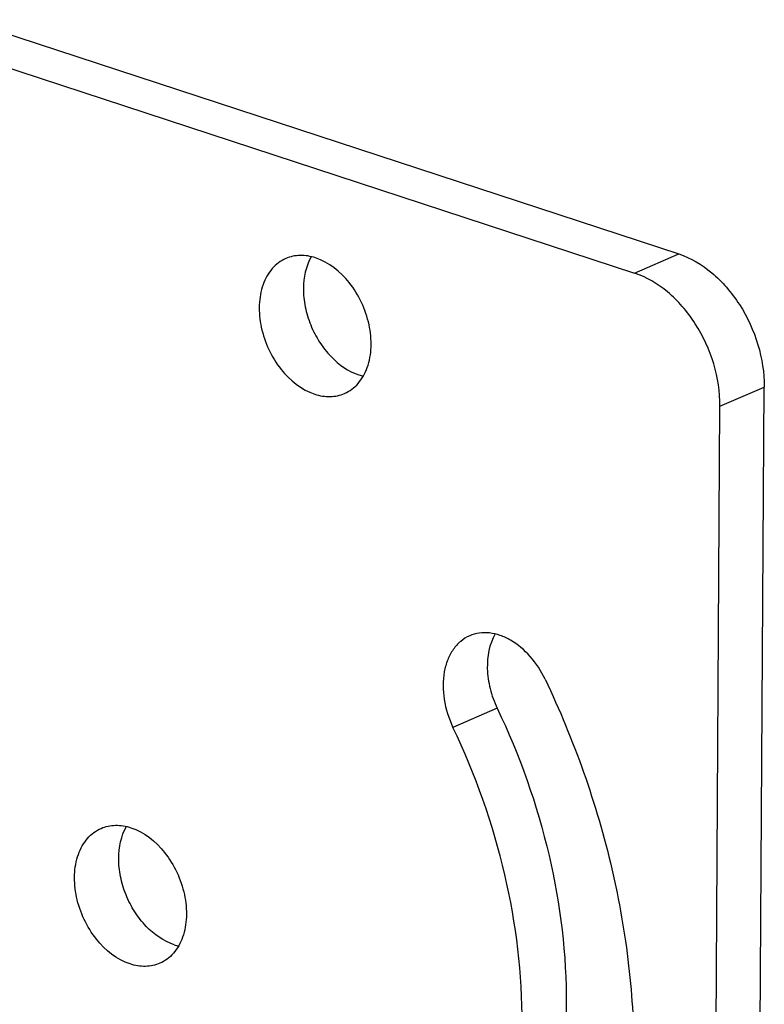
# Model space of a CAD drawing. Header units: millimetres. Extents: x 122 to 339, y 94 to 283.
# Tile 22 of 22: x 271 to 304, y 186 to 230. Entities that reach past the tile are written whole.
import ezdxf

# ---------------------------------------------------------------- set-up
doc = ezdxf.new("R2010")
doc.units = ezdxf.units.MM
doc.header["$LTSCALE"] = 32.67
doc.layers.add('00_COMPONENTS', color=7, linetype='CONTINUOUS')

msp = doc.modelspace()

# ---------------------------------------------------------------- linework, layer by layer
at = {"layer": '00_COMPONENTS'}
for p, q in [((268.342, 229.928), (299.871, 219.581)), ((266.392, 229.079), (297.92, 218.732)), ((297.92, 218.732), (299.871, 219.581)), ((301.689, 212.855), (303.64, 213.704)), ((303.26, 153.503), (303.64, 213.704)), ((301.309, 152.654), (301.689, 212.855)), ((291.854, 199.519), (289.903, 198.671))]:
    msp.add_line(p, q, dxfattribs=at)
for centre in [(286.457, 216.381), (278.305, 191.213)]:
    msp.add_arc(centre, 2.256, 251.8044, 256.8742, dxfattribs=at)
for points, knots in [([(282.525, 219.378), (282.411, 219.329), (282.193, 219.202), (281.809, 218.844), (281.464, 218.213), (281.312, 217.307), (281.408, 216.321), (281.742, 215.343), (282.424, 214.229), (283.219, 213.58), (283.802, 213.388)], [0, 0, 0, 0, 0.05019, 0.101648, 0.211748, 0.334984, 0.469766, 0.610698, 0.750672, 1, 1, 1, 1]), ([(283.84, 219.408), (283.621, 219.48), (283.172, 219.558), (282.722, 219.464), (282.525, 219.378)], [0, 0, 0, 0, 0.51706, 1, 1, 1, 1]), ([(283.643, 219.454), (283.407, 219.038), (283.25, 218.262), (283.359, 217.236), (283.6, 216.433), (283.987, 215.684), (284.631, 214.856), (285.286, 214.39), (285.753, 214.237)], [0, 0, 0, 0, 0.230608, 0.360656, 0.495824, 0.631652, 0.76357, 1, 1, 1, 1]), ([(285.118, 213.418), (285.231, 213.468), (285.45, 213.594), (285.834, 213.953), (286.178, 214.584), (286.331, 215.489), (286.235, 216.476), (285.901, 217.453), (285.219, 218.568), (284.423, 219.217), (283.84, 219.408)], [0, 0, 0, 0, 0.05019, 0.101648, 0.211748, 0.334984, 0.469766, 0.610698, 0.750672, 1, 1, 1, 1]), ([(299.871, 219.581), (300.4, 219.408), (301.162, 218.948), (302.002, 218.114), (302.766, 217.088), (303.44, 215.618), (303.644, 214.333), (303.64, 213.704)], [0, 0, 0, 0, 0.226459, 0.350732, 0.480099, 0.744303, 1, 1, 1, 1]), ([(301.689, 212.855), (301.693, 213.484), (301.489, 214.769), (300.815, 216.24), (300.051, 217.266), (299.212, 218.099), (298.45, 218.559), (297.92, 218.732)], [0, 0, 0, 0, 0.255697, 0.519901, 0.649268, 0.773541, 1, 1, 1, 1]), ([(283.802, 213.388), (284.022, 213.316), (284.471, 213.238), (284.921, 213.332), (285.118, 213.418)], [0, 0, 0, 0, 0.51706, 1, 1, 1, 1]), ([(290.64, 202.713), (290.497, 202.651), (290.224, 202.481), (289.893, 202.115), (289.649, 201.652), (289.445, 200.914), (289.459, 199.872), (289.716, 199.062), (289.903, 198.671)], [0, 0, 0, 0, 0.102789, 0.209582, 0.323369, 0.44561, 0.713086, 1, 1, 1, 1]), ([(293.97, 200.796), (293.796, 201.16), (293.368, 201.821), (292.637, 202.45), (291.995, 202.748), (291.523, 202.857), (291.063, 202.853), (290.773, 202.771), (290.64, 202.713)], [0, 0, 0, 0, 0.287617, 0.553438, 0.675064, 0.78881, 0.896198, 1, 1, 1, 1]), ([(291.763, 202.797), (291.503, 202.343), (291.351, 201.484), (291.515, 200.369), (291.721, 199.796), (291.854, 199.519)], [0, 0, 0, 0, 0.464445, 0.727771, 1, 1, 1, 1]), ([(293.97, 200.796), (295.246, 198.127), (296.73, 193.929), (297.735, 188.198), (297.977, 183.994), (297.704, 179.954), (296.92, 176.168), (295.642, 172.725), (294.446, 170.658), (293.774, 169.719)], [0, 0, 0, 0, 0.273509, 0.407314, 0.537119, 0.661806, 0.780613, 0.893249, 1, 1, 1, 1]), ([(291.854, 199.519), (292.846, 197.443), (294.365, 193.15), (295.046, 187.573), (294.758, 183.309), (294.149, 180.365), (293.154, 177.686), (292.224, 176.079), (291.701, 175.349)], [0, 0, 0, 0, 0.273634, 0.536911, 0.661653, 0.780514, 0.893202, 1, 1, 1, 1]), ([(289.75, 174.5), (290.273, 175.23), (291.204, 176.838), (292.198, 179.516), (292.807, 182.46), (293.095, 186.724), (292.414, 192.301), (290.895, 196.594), (289.903, 198.671)], [0, 0, 0, 0, 0.106798, 0.219486, 0.338347, 0.463089, 0.726366, 1, 1, 1, 1]), ([(275.65, 188.221), (275.067, 188.412), (274.271, 189.062), (273.589, 190.176), (273.255, 191.154), (273.159, 192.14), (273.312, 193.046), (273.657, 193.677), (274.04, 194.035), (274.259, 194.162), (274.372, 194.211)], [0, 0, 0, 0, 0.249328, 0.389302, 0.530234, 0.665016, 0.788252, 0.898352, 0.94981, 1, 1, 1, 1]), ([(274.372, 194.211), (274.569, 194.297), (275.019, 194.391), (275.468, 194.313), (275.688, 194.241)], [0, 0, 0, 0, 0.48294, 1, 1, 1, 1]), ([(277.6, 189.07), (277.134, 189.223), (276.478, 189.689), (275.834, 190.517), (275.448, 191.266), (275.206, 192.069), (275.098, 193.095), (275.254, 193.871), (275.491, 194.287)], [0, 0, 0, 0, 0.23643, 0.368348, 0.504176, 0.639344, 0.769392, 1, 1, 1, 1]), ([(275.688, 194.241), (276.271, 194.05), (277.066, 193.4), (277.748, 192.286), (278.082, 191.308), (278.178, 190.322), (278.026, 189.417), (277.681, 188.785), (277.297, 188.427), (277.079, 188.3), (276.965, 188.251)], [0, 0, 0, 0, 0.249328, 0.389302, 0.530234, 0.665016, 0.788252, 0.898352, 0.94981, 1, 1, 1, 1]), ([(276.965, 188.251), (276.768, 188.165), (276.318, 188.071), (275.869, 188.149), (275.65, 188.221)], [0, 0, 0, 0, 0.48294, 1, 1, 1, 1])]:
    msp.add_open_spline(points, degree=3, knots=knots, dxfattribs=at)

doc.saveas('drawing.dxf')
